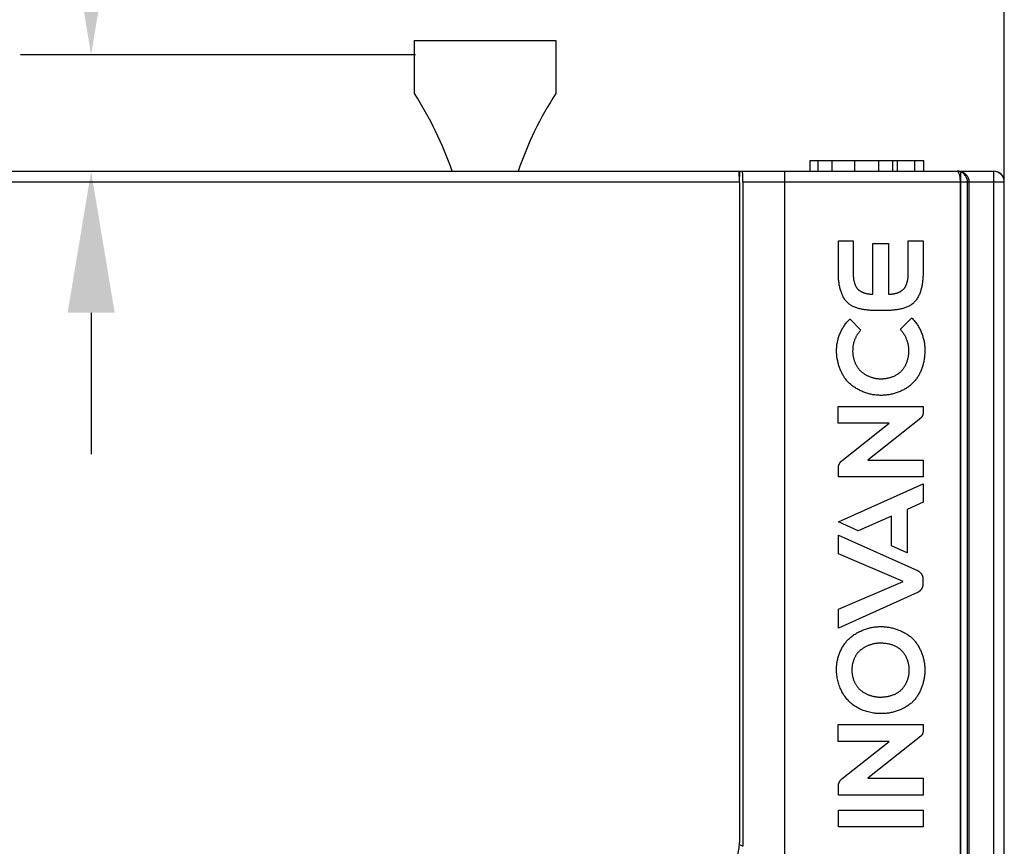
# Model space of a CAD drawing. Header units: millimetres. Extents: x -245 to 2192, y -983 to -162.
# Tile 36 of 48: x 1427 to 1455, y -400 to -377. Entities that reach past the tile are written whole.
import ezdxf

# ---------------------------------------------------------------- set-up
doc = ezdxf.new("R2010")
doc.units = ezdxf.units.MM
doc.header["$LTSCALE"] = 30.734
doc.header["$PDMODE"] = 3
doc.header["$PDSIZE"] = 2
doc.layers.get('0').update_dxf_attribs({"linetype": 'CONTINUOUS'})
doc.layers.get('Defpoints').update_dxf_attribs({"linetype": 'CONTINUOUS'})
for name, color, linetype in [('03___PRT_ALL_CURVES', 7, 'CONTINUOUS'), ('09_ALL_ROUNDS', 7, 'CONTINUOUS'), ('20_ALL_FEATURES', 7, 'CONTINUOUS')]:
    doc.layers.add(name, color=color, linetype=linetype)
doc.styles.get("Standard").update_dxf_attribs({"font": 'txt', "width": 0.707})
doc.dimstyles.get("Standard").update_dxf_attribs({"dimtxt": 3.5, "dimasz": 4, "dimexe": 2, "dimexo": 0, "dimtad": 1, "dimdsep": 46, "dimtxsty": 'Standard', "dimcen": 0.09, "dimclrt": 5, "dimadec": 0, "dimazin": 0, "dimtol": 1, "dimtp": 0.01, "dimtm": 0.01, "dimtfac": 1, "dimtofl": 0, "dimtmove": 0, "dimatfit": 3, "dimfxl": 0, "dimtolj": 1, "dimarcsym": 0})

# ---------------------------------------------------------------- blocks, each defined once
blk = doc.blocks.new('*D20')
at = {"color": 0, "lineweight": -2}
for p, q in [((1429.04, -374.056), (1429.04, -365.504)), ((1429.04, -365.504), (1433.04, -365.504)), ((1438.224, -378.056), (1427.04, -378.056)), ((1439.144, -381.356), (1427.04, -381.356)), ((1429.04, -385.356), (1429.04, -389.356))]:
    blk.add_line(p, q, dxfattribs=at)
at = {"color": 0}
for points in [[(1428.374, -374.056), (1429.707, -374.056), (1429.04, -378.056)], [(1428.374, -385.356), (1429.707, -385.356), (1429.04, -381.356)]]:
    blk.add_solid(points, dxfattribs=at)
at = {"layer": 'Defpoints', "color": 0}
for p in [(1438.224, -378.056), (1429.04, -381.356), (1439.144, -381.356)]:
    blk.add_point(p, dxfattribs=at)
at = {"color": 0, "insert": (1437.907, -365.504), "char_height": 3.5, "attachment_point": 5}
blk.add_mtext('\\A1;{\\H1.7143x;3.3}', dxfattribs=at)
blk = doc.blocks.new('*D21')
at = {"color": 0, "lineweight": -2}
for p, q in [((1373.895, -381.655), (1373.895, -355.33)), ((1454.895, -381.655), (1454.895, -355.33)), ((1377.895, -357.33), (1407.054, -357.33)), ((1450.895, -357.33), (1421.737, -357.33))]:
    blk.add_line(p, q, dxfattribs=at)
at = {"color": 0}
for points in [[(1377.895, -356.664), (1377.895, -357.997), (1373.895, -357.33)], [(1450.895, -356.664), (1450.895, -357.997), (1454.895, -357.33)]]:
    blk.add_solid(points, dxfattribs=at)
at = {"layer": 'Defpoints', "color": 0}
for p in [(1373.895, -357.33), (1373.895, -381.655), (1454.895, -381.655)]:
    blk.add_point(p, dxfattribs=at)
at = {"color": 0, "insert": (1414.395, -357.33), "char_height": 3.5, "attachment_point": 5}
blk.add_mtext('\\A1;{\\H1.7143x;80±1}', dxfattribs=at)

msp = doc.modelspace()

# ---------------------------------------------------------------- linework, layer by layer
at = {"color": 7, "linetype": 'Continuous'}
for p, q in [((1438.195, -379.152), (1438.195, -377.652)), ((1438.195, -377.652), (1442.195, -377.652)), ((1442.195, -377.652), (1442.195, -379.152)), ((1374.195, -381.353), (1454.595, -381.353)), ((1447.38, -381.361), (1411.41, -381.361)), ((1447.393, -381.353), (1447.393, -381.498)), ((1448.667, -381.353), (1448.667, -401.894)), ((1453.597, -381.356), (1453.558, -381.353)), ((1453.571, -381.356), (1453.558, -381.353)), ((1453.667, -403.867), (1453.667, -381.353)), ((1454.595, -551.353), (1454.595, -381.353)), ((1453.889, -381.594), (1453.895, -381.653)), ((1447.395, -381.661), (1411.395, -381.661)), ((1447.395, -381.661), (1447.395, -400.353)), ((1447.495, -381.653), (1447.495, -400.459)), ((1447.495, -381.653), (1454.895, -381.653)), ((1453.653, -410.513), (1453.653, -381.653)), ((1453.853, -410.513), (1453.853, -381.653)), ((1453.895, -381.653), (1453.895, -410.556)), ((1454.895, -551.053), (1454.895, -381.653)), ((1450.196, -384.231), (1450.196, -383.322)), ((1450.196, -383.322), (1450.615, -383.322)), ((1450.615, -383.322), (1450.615, -384.232)), ((1451.173, -384.835), (1451.173, -383.4)), ((1451.173, -383.4), (1451.619, -383.4)), ((1451.619, -383.4), (1451.619, -384.835)), ((1452.177, -383.322), (1452.595, -383.322)), ((1452.595, -383.322), (1452.595, -384.231)), ((1450.523, -385.534), (1450.831, -385.853)), ((1451.482, -385.296), (1451.396, -385.296)), ((1451.949, -385.829), (1452.278, -385.504)), ((1450.195, -388.482), (1450.195, -388.006)), ((1450.195, -388.006), (1452.596, -388.006)), ((1452.596, -388.006), (1452.596, -388.193)), ((1451.638, -388.482), (1450.195, -388.482)), ((1450.3, -389.54), (1451.638, -388.482)), ((1452.527, -388.338), (1451.028, -389.528)), ((1451.028, -389.528), (1452.596, -389.528)), ((1452.596, -389.528), (1452.596, -390.004)), ((1450.198, -390.004), (1450.198, -389.746)), ((1450.196, -391.278), (1452.594, -390.203)), ((1452.596, -390.004), (1450.198, -390.004)), ((1452.594, -390.203), (1452.594, -390.723)), ((1452.594, -390.723), (1452.148, -390.922)), ((1451.702, -391.115), (1450.754, -391.528)), ((1451.702, -391.954), (1451.702, -391.115)), ((1452.148, -390.922), (1452.148, -392.154)), ((1450.754, -391.528), (1450.196, -391.278)), ((1450.196, -392.181), (1450.196, -391.648)), ((1450.196, -391.648), (1452.441, -392.655)), ((1452.148, -392.154), (1451.702, -391.954)), ((1452.028, -392.965), (1450.196, -392.181)), ((1450.196, -393.748), (1452.028, -392.965)), ((1452.593, -392.891), (1452.593, -393.038)), ((1452.44, -393.275), (1450.196, -394.281)), ((1450.196, -394.281), (1450.196, -393.748)), ((1450.195, -397.488), (1450.195, -397.012)), ((1450.195, -397.012), (1452.596, -397.012)), ((1452.596, -397.012), (1452.596, -397.199)), ((1451.638, -397.488), (1450.195, -397.488)), ((1452.527, -397.344), (1451.028, -398.534)), ((1451.028, -398.534), (1452.596, -398.534)), ((1452.596, -398.534), (1452.596, -399.01)), ((1450.198, -399.01), (1450.198, -398.751)), ((1452.596, -399.01), (1450.198, -399.01)), ((1450.196, -399.906), (1450.196, -399.433)), ((1450.196, -399.433), (1452.594, -399.433)), ((1452.594, -399.433), (1452.594, -399.906)), ((1452.594, -399.906), (1450.196, -399.906)), ((1447.393, -400.405), (1447.495, -400.459))]:
    msp.add_line(p, q, dxfattribs=at)
for points in [[(1453.653, -381.653), (1453.653, -381.63), (1453.652, -381.606), (1453.65, -381.583), (1453.648, -381.559), (1453.645, -381.536), (1453.642, -381.513), (1453.638, -381.491), (1453.633, -381.468), (1453.627, -381.447), (1453.62, -381.426), (1453.612, -381.407), (1453.603, -381.39), (1453.593, -381.375), (1453.582, -381.364), (1453.571, -381.356)], [(1453.79, -381.468), (1453.772, -381.447), (1453.75, -381.426), (1453.726, -381.407), (1453.698, -381.39), (1453.667, -381.375), (1453.634, -381.364), (1453.597, -381.356)], [(1453.61, -381.353), (1453.667, -381.359), (1453.72, -381.377)], [(1453.72, -381.377), (1453.768, -381.404), (1453.81, -381.44), (1453.846, -381.485), (1453.873, -381.537), (1453.889, -381.594)], [(1453.85, -381.615), (1453.849, -381.606), (1453.844, -381.583), (1453.838, -381.559), (1453.829, -381.536), (1453.818, -381.513), (1453.805, -381.491), (1453.79, -381.468)], [(1453.853, -381.653), (1453.852, -381.63), (1453.85, -381.615)], [(1452.022, -384.709), (1452.031, -384.701), (1452.039, -384.693), (1452.047, -384.685), (1452.054, -384.677), (1452.061, -384.668), (1452.068, -384.659), (1452.075, -384.65), (1452.081, -384.641), (1452.088, -384.631), (1452.093, -384.621), (1452.099, -384.611), (1452.105, -384.601), (1452.11, -384.591), (1452.115, -384.581), (1452.119, -384.57), (1452.124, -384.559), (1452.128, -384.548), (1452.132, -384.537), (1452.136, -384.526), (1452.14, -384.515), (1452.143, -384.503), (1452.146, -384.492), (1452.149, -384.48), (1452.152, -384.469), (1452.155, -384.457), (1452.157, -384.445), (1452.159, -384.433), (1452.162, -384.422), (1452.164, -384.41), (1452.165, -384.398), (1452.167, -384.386), (1452.169, -384.374), (1452.17, -384.362), (1452.171, -384.35), (1452.172, -384.338), (1452.173, -384.326), (1452.174, -384.314), (1452.175, -384.302), (1452.175, -384.29), (1452.176, -384.278), (1452.176, -384.266), (1452.177, -384.255), (1452.177, -384.243), (1452.177, -384.232), (1452.177, -383.322)], [(1451.396, -385.296), (1451.31, -385.296), (1451.282, -385.296), (1451.254, -385.295), (1451.225, -385.295), (1451.196, -385.294), (1451.167, -385.293), (1451.139, -385.291), (1451.109, -385.289), (1451.08, -385.287), (1451.051, -385.285), (1451.022, -385.282), (1450.993, -385.279), (1450.965, -385.276), (1450.936, -385.272), (1450.907, -385.267), (1450.879, -385.262), (1450.851, -385.257), (1450.823, -385.251), (1450.795, -385.244), (1450.768, -385.237), (1450.742, -385.229), (1450.715, -385.22), (1450.689, -385.211), (1450.664, -385.201), (1450.639, -385.191), (1450.615, -385.179), (1450.591, -385.167), (1450.568, -385.154), (1450.545, -385.141), (1450.523, -385.126), (1450.502, -385.111), (1450.482, -385.094), (1450.463, -385.077), (1450.444, -385.059), (1450.427, -385.04), (1450.41, -385.021), (1450.394, -385), (1450.379, -384.979), (1450.364, -384.957), (1450.35, -384.935), (1450.337, -384.911), (1450.325, -384.888), (1450.313, -384.863), (1450.302, -384.838), (1450.291, -384.813), (1450.282, -384.787), (1450.272, -384.76), (1450.264, -384.734), (1450.256, -384.707), (1450.249, -384.679), (1450.242, -384.651), (1450.235, -384.624), (1450.23, -384.596), (1450.224, -384.567), (1450.22, -384.539), (1450.215, -384.511), (1450.212, -384.482), (1450.208, -384.454), (1450.205, -384.425), (1450.203, -384.397), (1450.201, -384.369), (1450.199, -384.341), (1450.198, -384.313), (1450.197, -384.285), (1450.197, -384.258), (1450.196, -384.231)], [(1450.615, -384.232), (1450.615, -384.243), (1450.615, -384.255), (1450.615, -384.266), (1450.616, -384.278), (1450.616, -384.29), (1450.617, -384.302), (1450.618, -384.314), (1450.618, -384.326), (1450.619, -384.338), (1450.621, -384.35), (1450.622, -384.362), (1450.623, -384.374), (1450.625, -384.386), (1450.626, -384.398), (1450.628, -384.41), (1450.63, -384.422), (1450.632, -384.434), (1450.635, -384.445), (1450.637, -384.457), (1450.64, -384.469), (1450.643, -384.48), (1450.646, -384.492), (1450.649, -384.504), (1450.652, -384.515), (1450.656, -384.526), (1450.66, -384.537), (1450.664, -384.548), (1450.668, -384.559), (1450.672, -384.57), (1450.677, -384.581), (1450.682, -384.591), (1450.687, -384.601), (1450.693, -384.611), (1450.698, -384.621), (1450.704, -384.631), (1450.71, -384.641), (1450.717, -384.65), (1450.724, -384.659), (1450.731, -384.668), (1450.738, -384.677), (1450.745, -384.685), (1450.753, -384.693), (1450.761, -384.701), (1450.77, -384.709)], [(1452.595, -384.231), (1452.595, -384.258), (1452.595, -384.285), (1452.594, -384.313), (1452.592, -384.341), (1452.591, -384.369), (1452.589, -384.397), (1452.586, -384.425), (1452.583, -384.454), (1452.58, -384.482), (1452.576, -384.511), (1452.572, -384.539), (1452.567, -384.567), (1452.562, -384.596), (1452.556, -384.624), (1452.55, -384.651), (1452.543, -384.679), (1452.536, -384.707), (1452.528, -384.734), (1452.519, -384.76), (1452.51, -384.787), (1452.5, -384.813), (1452.49, -384.838), (1452.479, -384.863), (1452.467, -384.888), (1452.455, -384.911), (1452.441, -384.935), (1452.428, -384.957), (1452.413, -384.979), (1452.398, -385), (1452.382, -385.021), (1452.365, -385.04), (1452.347, -385.059), (1452.329, -385.077), (1452.31, -385.094), (1452.289, -385.111), (1452.268, -385.126), (1452.246, -385.141), (1452.224, -385.154), (1452.201, -385.167), (1452.177, -385.179), (1452.153, -385.191), (1452.128, -385.201), (1452.102, -385.211), (1452.077, -385.22), (1452.05, -385.229), (1452.023, -385.237), (1451.996, -385.244), (1451.969, -385.251), (1451.941, -385.257), (1451.913, -385.262), (1451.885, -385.267), (1451.856, -385.272), (1451.827, -385.276), (1451.798, -385.279), (1451.769, -385.282), (1451.74, -385.285), (1451.711, -385.287), (1451.682, -385.289), (1451.653, -385.291), (1451.624, -385.293), (1451.595, -385.294), (1451.567, -385.295), (1451.538, -385.295), (1451.51, -385.296), (1451.482, -385.296)], [(1450.77, -384.709), (1450.778, -384.716), (1450.786, -384.722), (1450.795, -384.729), (1450.804, -384.735), (1450.813, -384.741), (1450.822, -384.747), (1450.831, -384.753), (1450.841, -384.758), (1450.85, -384.763), (1450.86, -384.768), (1450.87, -384.772), (1450.88, -384.777), (1450.89, -384.781), (1450.9, -384.785), (1450.911, -384.789), (1450.921, -384.793), (1450.931, -384.796), (1450.942, -384.799), (1450.953, -384.802), (1450.964, -384.805), (1450.974, -384.808), (1450.985, -384.811), (1450.996, -384.813), (1451.007, -384.815), (1451.018, -384.818), (1451.029, -384.82), (1451.04, -384.822), (1451.051, -384.823), (1451.063, -384.825), (1451.074, -384.826), (1451.085, -384.828), (1451.096, -384.829), (1451.107, -384.83), (1451.118, -384.831), (1451.129, -384.832), (1451.14, -384.833), (1451.151, -384.834), (1451.162, -384.835), (1451.173, -384.835)], [(1451.619, -384.835), (1451.63, -384.835), (1451.641, -384.834), (1451.652, -384.833), (1451.663, -384.832), (1451.674, -384.831), (1451.685, -384.83), (1451.696, -384.829), (1451.707, -384.828), (1451.718, -384.826), (1451.729, -384.825), (1451.74, -384.823), (1451.752, -384.821), (1451.763, -384.82), (1451.774, -384.818), (1451.785, -384.815), (1451.796, -384.813), (1451.807, -384.811), (1451.817, -384.808), (1451.828, -384.805), (1451.839, -384.802), (1451.85, -384.799), (1451.86, -384.796), (1451.871, -384.792), (1451.881, -384.789), (1451.892, -384.785), (1451.902, -384.781), (1451.912, -384.777), (1451.922, -384.772), (1451.932, -384.768), (1451.942, -384.763), (1451.951, -384.758), (1451.961, -384.752), (1451.97, -384.747), (1451.979, -384.741), (1451.988, -384.735), (1451.997, -384.729), (1452.006, -384.722), (1452.014, -384.716), (1452.022, -384.709)], [(1452.289, -385.514), (1452.308, -385.535), (1452.328, -385.557), (1452.347, -385.579), (1452.365, -385.602), (1452.383, -385.625), (1452.4, -385.648), (1452.417, -385.673), (1452.433, -385.697), (1452.449, -385.722), (1452.464, -385.748), (1452.479, -385.773), (1452.493, -385.8), (1452.506, -385.826), (1452.519, -385.853), (1452.532, -385.88), (1452.543, -385.907), (1452.555, -385.935), (1452.565, -385.963), (1452.575, -385.991), (1452.585, -386.02), (1452.593, -386.048), (1452.601, -386.077), (1452.609, -386.106), (1452.615, -386.134), (1452.622, -386.163), (1452.627, -386.192), (1452.632, -386.222), (1452.636, -386.251), (1452.639, -386.28), (1452.642, -386.309), (1452.643, -386.338), (1452.645, -386.367), (1452.645, -386.396), (1452.645, -386.457)], [(1450.146, -386.425), (1450.146, -386.397), (1450.147, -386.368), (1450.149, -386.34), (1450.151, -386.312), (1450.154, -386.284), (1450.158, -386.255), (1450.163, -386.227), (1450.168, -386.199), (1450.174, -386.171), (1450.18, -386.142), (1450.188, -386.114), (1450.195, -386.086), (1450.204, -386.059), (1450.213, -386.031), (1450.223, -386.004), (1450.233, -385.976), (1450.244, -385.949), (1450.255, -385.923), (1450.267, -385.896), (1450.28, -385.87), (1450.293, -385.844), (1450.307, -385.818), (1450.321, -385.793), (1450.336, -385.768), (1450.351, -385.744), (1450.367, -385.72), (1450.384, -385.696), (1450.401, -385.673), (1450.418, -385.65), (1450.436, -385.628), (1450.454, -385.607), (1450.473, -385.585), (1450.492, -385.565), (1450.512, -385.545)], [(1450.821, -385.864), (1450.809, -385.877), (1450.797, -385.89), (1450.786, -385.904), (1450.774, -385.918), (1450.763, -385.932), (1450.753, -385.947), (1450.743, -385.962), (1450.733, -385.977), (1450.723, -385.992), (1450.714, -386.008), (1450.705, -386.024), (1450.696, -386.04), (1450.688, -386.056), (1450.68, -386.073), (1450.672, -386.089), (1450.665, -386.106), (1450.658, -386.123), (1450.652, -386.141), (1450.646, -386.158), (1450.64, -386.175), (1450.635, -386.193), (1450.63, -386.211), (1450.625, -386.228), (1450.621, -386.246), (1450.617, -386.264), (1450.614, -386.282), (1450.611, -386.3), (1450.608, -386.318), (1450.606, -386.335), (1450.604, -386.353), (1450.603, -386.371), (1450.602, -386.389), (1450.602, -386.407), (1450.602, -386.425)], [(1452.195, -386.425), (1452.195, -386.406), (1452.194, -386.386), (1452.193, -386.367), (1452.191, -386.348), (1452.189, -386.329), (1452.186, -386.309), (1452.183, -386.29), (1452.18, -386.271), (1452.176, -386.252), (1452.171, -386.233), (1452.166, -386.213), (1452.161, -386.195), (1452.155, -386.176), (1452.149, -386.157), (1452.142, -386.138), (1452.135, -386.12), (1452.128, -386.101), (1452.12, -386.083), (1452.112, -386.065), (1452.103, -386.047), (1452.094, -386.03), (1452.085, -386.012), (1452.075, -385.995), (1452.065, -385.978), (1452.055, -385.962), (1452.044, -385.945), (1452.033, -385.929), (1452.022, -385.914), (1452.01, -385.898), (1451.998, -385.883), (1451.985, -385.868), (1451.973, -385.854), (1451.96, -385.84)], [(1450.494, -387.34), (1450.476, -387.321), (1450.458, -387.301), (1450.44, -387.281), (1450.423, -387.261), (1450.407, -387.24), (1450.391, -387.218), (1450.375, -387.197), (1450.36, -387.174), (1450.346, -387.151), (1450.332, -387.128), (1450.318, -387.105), (1450.305, -387.081), (1450.293, -387.057), (1450.281, -387.032), (1450.269, -387.007), (1450.258, -386.982), (1450.248, -386.957), (1450.238, -386.931), (1450.229, -386.905), (1450.22, -386.879), (1450.211, -386.853), (1450.203, -386.827), (1450.196, -386.8), (1450.189, -386.774), (1450.183, -386.747), (1450.177, -386.72), (1450.171, -386.693), (1450.166, -386.666), (1450.162, -386.639), (1450.158, -386.612), (1450.155, -386.585), (1450.152, -386.558), (1450.15, -386.531), (1450.148, -386.505), (1450.147, -386.478), (1450.146, -386.451), (1450.146, -386.425)], [(1450.602, -386.425), (1450.601, -386.443), (1450.601, -386.461), (1450.602, -386.479), (1450.603, -386.498), (1450.604, -386.516), (1450.606, -386.534), (1450.608, -386.553), (1450.611, -386.571), (1450.614, -386.589), (1450.618, -386.608), (1450.622, -386.626), (1450.626, -386.644), (1450.631, -386.662), (1450.636, -386.68), (1450.642, -386.698), (1450.648, -386.716), (1450.655, -386.734), (1450.662, -386.751), (1450.669, -386.769), (1450.676, -386.786), (1450.684, -386.803), (1450.693, -386.82), (1450.702, -386.836), (1450.711, -386.853), (1450.72, -386.869), (1450.73, -386.885), (1450.74, -386.9), (1450.75, -386.915), (1450.761, -386.93), (1450.772, -386.945), (1450.784, -386.959), (1450.795, -386.973), (1450.808, -386.987), (1450.82, -387)], [(1451.409, -387.225), (1451.431, -387.224), (1451.452, -387.223), (1451.475, -387.222), (1451.497, -387.22), (1451.519, -387.218), (1451.541, -387.215), (1451.563, -387.212), (1451.585, -387.208), (1451.607, -387.203), (1451.629, -387.198), (1451.651, -387.193), (1451.672, -387.187), (1451.694, -387.18), (1451.715, -387.173), (1451.736, -387.166), (1451.757, -387.157), (1451.777, -387.149), (1451.798, -387.139), (1451.817, -387.129), (1451.837, -387.119), (1451.856, -387.108), (1451.875, -387.096), (1451.893, -387.084), (1451.911, -387.071), (1451.928, -387.057), (1451.945, -387.043), (1451.961, -387.028), (1451.977, -387.012), (1451.993, -386.995), (1452.007, -386.979), (1452.022, -386.961), (1452.035, -386.943), (1452.049, -386.924), (1452.061, -386.905), (1452.073, -386.886), (1452.085, -386.866), (1452.095, -386.846), (1452.106, -386.825), (1452.115, -386.804), (1452.125, -386.783), (1452.133, -386.762), (1452.141, -386.74), (1452.149, -386.718), (1452.156, -386.696), (1452.162, -386.673), (1452.168, -386.651), (1452.173, -386.628), (1452.178, -386.606), (1452.182, -386.583), (1452.186, -386.56), (1452.189, -386.537), (1452.191, -386.515), (1452.193, -386.492), (1452.194, -386.469), (1452.195, -386.447), (1452.195, -386.425)], [(1452.645, -386.457), (1452.644, -386.49), (1452.642, -386.522), (1452.64, -386.555), (1452.638, -386.587), (1452.634, -386.62), (1452.63, -386.652), (1452.626, -386.684), (1452.62, -386.717), (1452.615, -386.744), (1452.609, -386.771), (1452.602, -386.798), (1452.595, -386.825), (1452.588, -386.852), (1452.58, -386.879), (1452.571, -386.905), (1452.562, -386.932), (1452.552, -386.958), (1452.541, -386.984), (1452.53, -387.01), (1452.519, -387.035), (1452.507, -387.061), (1452.494, -387.086), (1452.481, -387.11), (1452.467, -387.135), (1452.453, -387.159), (1452.438, -387.182), (1452.423, -387.205), (1452.407, -387.228), (1452.39, -387.25), (1452.373, -387.272), (1452.356, -387.294), (1452.338, -387.314), (1452.319, -387.335), (1452.3, -387.354), (1452.28, -387.373), (1452.26, -387.392)], [(1450.82, -387), (1450.834, -387.013), (1450.848, -387.025), (1450.862, -387.037), (1450.877, -387.049), (1450.892, -387.06), (1450.907, -387.071), (1450.923, -387.082), (1450.939, -387.092), (1450.955, -387.102), (1450.971, -387.111), (1450.988, -387.121), (1451.005, -387.13), (1451.022, -387.138), (1451.04, -387.146), (1451.057, -387.154), (1451.075, -387.162), (1451.093, -387.169), (1451.111, -387.175), (1451.129, -387.182), (1451.147, -387.187), (1451.166, -387.193), (1451.184, -387.198), (1451.203, -387.203), (1451.222, -387.207), (1451.24, -387.211), (1451.259, -387.214), (1451.278, -387.217), (1451.297, -387.219), (1451.315, -387.221), (1451.334, -387.223), (1451.353, -387.224), (1451.371, -387.225), (1451.39, -387.225), (1451.409, -387.225)], [(1451.409, -387.695), (1451.38, -387.695), (1451.351, -387.694), (1451.322, -387.693), (1451.293, -387.691), (1451.264, -387.688), (1451.234, -387.685), (1451.205, -387.681), (1451.176, -387.676), (1451.147, -387.671), (1451.118, -387.665), (1451.089, -387.658), (1451.06, -387.651), (1451.031, -387.643), (1451.002, -387.634), (1450.974, -387.625), (1450.946, -387.615), (1450.918, -387.604), (1450.89, -387.593), (1450.862, -387.581), (1450.835, -387.569), (1450.808, -387.556), (1450.782, -387.543), (1450.755, -387.529), (1450.729, -387.514), (1450.704, -387.499), (1450.678, -387.483), (1450.654, -387.467), (1450.629, -387.451), (1450.606, -387.433), (1450.582, -387.416), (1450.559, -387.397), (1450.537, -387.379), (1450.515, -387.36), (1450.494, -387.34)], [(1452.26, -387.392), (1452.238, -387.41), (1452.216, -387.427), (1452.193, -387.444), (1452.17, -387.461), (1452.146, -387.477), (1452.122, -387.492), (1452.097, -387.507), (1452.072, -387.522), (1452.047, -387.536), (1452.021, -387.549), (1451.995, -387.562), (1451.969, -387.575), (1451.943, -387.586), (1451.916, -387.598), (1451.889, -387.608), (1451.861, -387.618), (1451.834, -387.628), (1451.806, -387.637), (1451.778, -387.645), (1451.75, -387.652), (1451.722, -387.66), (1451.693, -387.666), (1451.665, -387.672), (1451.637, -387.677), (1451.608, -387.681), (1451.58, -387.685), (1451.551, -387.689), (1451.522, -387.691), (1451.494, -387.693), (1451.466, -387.694), (1451.437, -387.695), (1451.409, -387.695)], [(1452.596, -388.193), (1452.596, -388.198), (1452.596, -388.202), (1452.595, -388.207), (1452.595, -388.211), (1452.594, -388.216), (1452.594, -388.22), (1452.593, -388.225), (1452.592, -388.229), (1452.591, -388.234), (1452.59, -388.238), (1452.589, -388.242), (1452.587, -388.247), (1452.586, -388.251), (1452.584, -388.256), (1452.582, -388.26), (1452.581, -388.264), (1452.579, -388.269), (1452.577, -388.273), (1452.575, -388.277), (1452.573, -388.281), (1452.57, -388.285), (1452.568, -388.289), (1452.566, -388.293), (1452.563, -388.297), (1452.56, -388.301), (1452.558, -388.305), (1452.555, -388.309), (1452.552, -388.312), (1452.549, -388.316), (1452.546, -388.319), (1452.543, -388.323), (1452.54, -388.326), (1452.537, -388.329), (1452.533, -388.332), (1452.53, -388.335), (1452.527, -388.338)], [(1450.198, -389.746), (1450.198, -389.739), (1450.199, -389.733), (1450.199, -389.727), (1450.2, -389.721), (1450.2, -389.714), (1450.201, -389.708), (1450.202, -389.702), (1450.204, -389.696), (1450.205, -389.689), (1450.207, -389.683), (1450.208, -389.677), (1450.21, -389.671), (1450.212, -389.665), (1450.215, -389.659), (1450.217, -389.653), (1450.219, -389.646), (1450.222, -389.641), (1450.225, -389.635), (1450.228, -389.629), (1450.231, -389.623), (1450.234, -389.617), (1450.237, -389.612), (1450.24, -389.606), (1450.244, -389.601), (1450.248, -389.595), (1450.251, -389.59), (1450.255, -389.585), (1450.259, -389.58), (1450.263, -389.575), (1450.267, -389.57), (1450.272, -389.565), (1450.276, -389.561), (1450.281, -389.556), (1450.285, -389.552), (1450.29, -389.548), (1450.295, -389.544), (1450.3, -389.54)], [(1452.441, -392.655), (1452.447, -392.658), (1452.453, -392.661), (1452.459, -392.664), (1452.464, -392.667), (1452.47, -392.671), (1452.476, -392.675), (1452.481, -392.679), (1452.486, -392.683), (1452.492, -392.687), (1452.497, -392.691), (1452.502, -392.696), (1452.507, -392.701), (1452.512, -392.706), (1452.517, -392.711), (1452.522, -392.716), (1452.526, -392.721), (1452.531, -392.727), (1452.535, -392.732), (1452.539, -392.738), (1452.543, -392.744), (1452.547, -392.749), (1452.551, -392.755), (1452.555, -392.761), (1452.558, -392.767), (1452.562, -392.774), (1452.565, -392.78), (1452.568, -392.786), (1452.571, -392.793), (1452.574, -392.799), (1452.576, -392.806), (1452.579, -392.812), (1452.581, -392.819), (1452.583, -392.825), (1452.585, -392.832), (1452.587, -392.838), (1452.588, -392.845), (1452.59, -392.852), (1452.591, -392.858), (1452.592, -392.865), (1452.592, -392.872), (1452.593, -392.878), (1452.593, -392.885), (1452.593, -392.891)], [(1452.593, -393.038), (1452.593, -393.045), (1452.593, -393.052), (1452.592, -393.058), (1452.592, -393.065), (1452.591, -393.072), (1452.59, -393.078), (1452.588, -393.085), (1452.587, -393.091), (1452.585, -393.098), (1452.583, -393.105), (1452.581, -393.111), (1452.579, -393.118), (1452.576, -393.124), (1452.574, -393.131), (1452.571, -393.137), (1452.568, -393.144), (1452.565, -393.15), (1452.562, -393.156), (1452.558, -393.163), (1452.555, -393.169), (1452.551, -393.175), (1452.547, -393.181), (1452.543, -393.186), (1452.539, -393.192), (1452.535, -393.198), (1452.53, -393.203), (1452.526, -393.209), (1452.521, -393.214), (1452.517, -393.219), (1452.512, -393.224), (1452.507, -393.229), (1452.502, -393.234), (1452.497, -393.239), (1452.491, -393.243), (1452.486, -393.247), (1452.481, -393.251), (1452.475, -393.255), (1452.47, -393.259), (1452.464, -393.263), (1452.458, -393.266), (1452.452, -393.269), (1452.446, -393.272), (1452.44, -393.275)], [(1450.487, -394.595), (1450.508, -394.575), (1450.53, -394.556), (1450.552, -394.537), (1450.575, -394.519), (1450.599, -394.501), (1450.623, -394.484), (1450.647, -394.467), (1450.672, -394.451), (1450.697, -394.435), (1450.723, -394.42), (1450.749, -394.406), (1450.775, -394.392), (1450.802, -394.378), (1450.829, -394.365), (1450.857, -394.353), (1450.884, -394.341), (1450.912, -394.33), (1450.941, -394.32), (1450.969, -394.31), (1450.997, -394.301), (1451.026, -394.292), (1451.055, -394.284), (1451.084, -394.277), (1451.113, -394.27), (1451.142, -394.264), (1451.172, -394.259), (1451.201, -394.254), (1451.23, -394.25), (1451.26, -394.247), (1451.289, -394.245), (1451.318, -394.243), (1451.347, -394.242), (1451.376, -394.241), (1451.405, -394.242)], [(1451.405, -394.242), (1451.434, -394.242), (1451.462, -394.242), (1451.491, -394.244), (1451.519, -394.246), (1451.547, -394.249), (1451.576, -394.252), (1451.604, -394.256), (1451.633, -394.261), (1451.661, -394.266), (1451.69, -394.272), (1451.718, -394.278), (1451.746, -394.285), (1451.774, -394.293), (1451.802, -394.301), (1451.83, -394.31), (1451.857, -394.319), (1451.884, -394.329), (1451.911, -394.34), (1451.938, -394.351), (1451.965, -394.363), (1451.991, -394.375), (1452.017, -394.388), (1452.043, -394.401), (1452.068, -394.415), (1452.093, -394.429), (1452.118, -394.444), (1452.142, -394.459), (1452.166, -394.475), (1452.189, -394.491), (1452.212, -394.508), (1452.235, -394.525), (1452.257, -394.543)], [(1450.145, -395.443), (1450.145, -395.415), (1450.146, -395.387), (1450.148, -395.359), (1450.15, -395.331), (1450.153, -395.303), (1450.157, -395.275), (1450.162, -395.247), (1450.167, -395.219), (1450.172, -395.191), (1450.179, -395.164), (1450.186, -395.136), (1450.193, -395.108), (1450.202, -395.081), (1450.211, -395.053), (1450.22, -395.026), (1450.23, -394.999), (1450.241, -394.973), (1450.252, -394.946), (1450.264, -394.92), (1450.277, -394.894), (1450.29, -394.869), (1450.303, -394.843), (1450.317, -394.819), (1450.332, -394.794), (1450.347, -394.77), (1450.363, -394.746), (1450.379, -394.723), (1450.396, -394.7), (1450.413, -394.678), (1450.431, -394.657), (1450.449, -394.635), (1450.468, -394.615), (1450.487, -394.595)], [(1451.412, -394.711), (1451.392, -394.711), (1451.373, -394.711), (1451.353, -394.711), (1451.333, -394.712), (1451.313, -394.713), (1451.294, -394.715), (1451.274, -394.717), (1451.254, -394.72), (1451.234, -394.723), (1451.214, -394.727), (1451.195, -394.731), (1451.175, -394.735), (1451.155, -394.74), (1451.136, -394.746), (1451.116, -394.752), (1451.097, -394.758), (1451.078, -394.765), (1451.059, -394.772), (1451.04, -394.779), (1451.021, -394.787), (1451.003, -394.796), (1450.985, -394.804), (1450.967, -394.813), (1450.949, -394.823), (1450.931, -394.833), (1450.914, -394.843), (1450.897, -394.854), (1450.88, -394.865), (1450.864, -394.876), (1450.848, -394.888), (1450.832, -394.9), (1450.817, -394.912), (1450.802, -394.925), (1450.787, -394.938)], [(1452.206, -395.471), (1452.205, -395.449), (1452.204, -395.427), (1452.203, -395.405), (1452.201, -395.382), (1452.198, -395.36), (1452.194, -395.338), (1452.19, -395.315), (1452.185, -395.293), (1452.18, -395.271), (1452.174, -395.249), (1452.168, -395.227), (1452.161, -395.205), (1452.153, -395.184), (1452.145, -395.162), (1452.136, -395.141), (1452.126, -395.12), (1452.116, -395.1), (1452.106, -395.08), (1452.095, -395.06), (1452.083, -395.04), (1452.071, -395.021), (1452.058, -395.003), (1452.044, -394.985), (1452.03, -394.967), (1452.016, -394.95), (1452.001, -394.933), (1451.985, -394.917), (1451.969, -394.902), (1451.953, -394.887), (1451.936, -394.873), (1451.918, -394.86), (1451.9, -394.847), (1451.881, -394.835), (1451.862, -394.824), (1451.843, -394.813), (1451.823, -394.803), (1451.803, -394.793), (1451.783, -394.784), (1451.762, -394.776), (1451.741, -394.768), (1451.72, -394.761), (1451.699, -394.754), (1451.677, -394.748), (1451.655, -394.742), (1451.633, -394.737), (1451.611, -394.732), (1451.589, -394.728), (1451.567, -394.724), (1451.545, -394.721), (1451.523, -394.718), (1451.5, -394.716), (1451.478, -394.714), (1451.456, -394.713), (1451.434, -394.712), (1451.412, -394.711)], [(1452.257, -394.543), (1452.276, -394.56), (1452.295, -394.578), (1452.313, -394.596), (1452.331, -394.615), (1452.349, -394.635), (1452.365, -394.654), (1452.382, -394.675), (1452.398, -394.696), (1452.413, -394.717), (1452.428, -394.739), (1452.443, -394.761), (1452.457, -394.784), (1452.47, -394.807), (1452.483, -394.83), (1452.496, -394.853), (1452.508, -394.877), (1452.519, -394.902), (1452.53, -394.926), (1452.541, -394.951), (1452.551, -394.976), (1452.56, -395.001), (1452.569, -395.027), (1452.578, -395.052), (1452.586, -395.078), (1452.594, -395.104), (1452.601, -395.13), (1452.607, -395.156), (1452.613, -395.182), (1452.619, -395.209), (1452.624, -395.235), (1452.628, -395.261), (1452.632, -395.288), (1452.635, -395.314), (1452.638, -395.34), (1452.641, -395.367), (1452.642, -395.393), (1452.644, -395.419), (1452.645, -395.445), (1452.645, -395.471)], [(1450.787, -394.938), (1450.776, -394.949), (1450.765, -394.962), (1450.754, -394.974), (1450.743, -394.987), (1450.733, -395), (1450.723, -395.013), (1450.714, -395.027), (1450.704, -395.041), (1450.695, -395.055), (1450.686, -395.069), (1450.678, -395.084), (1450.67, -395.099), (1450.662, -395.114), (1450.655, -395.129), (1450.648, -395.145), (1450.641, -395.16), (1450.634, -395.176), (1450.628, -395.192), (1450.622, -395.208), (1450.617, -395.224), (1450.612, -395.24), (1450.607, -395.256), (1450.603, -395.273), (1450.599, -395.289), (1450.596, -395.306), (1450.592, -395.322), (1450.59, -395.339), (1450.587, -395.355), (1450.585, -395.372), (1450.584, -395.389), (1450.582, -395.405), (1450.582, -395.422), (1450.581, -395.438), (1450.581, -395.455), (1450.582, -395.471)], [(1451.437, -396.704), (1451.372, -396.703), (1451.336, -396.702), (1451.299, -396.699), (1451.262, -396.696), (1451.225, -396.692), (1451.188, -396.687), (1451.152, -396.681), (1451.115, -396.674), (1451.078, -396.666), (1451.042, -396.657), (1451.006, -396.647), (1450.97, -396.636), (1450.935, -396.625), (1450.899, -396.612), (1450.865, -396.598), (1450.83, -396.583), (1450.797, -396.568), (1450.763, -396.551), (1450.731, -396.533), (1450.699, -396.514), (1450.667, -396.494), (1450.637, -396.474), (1450.607, -396.452), (1450.578, -396.429), (1450.549, -396.405), (1450.522, -396.38), (1450.495, -396.354), (1450.47, -396.327), (1450.445, -396.299), (1450.421, -396.27), (1450.399, -396.24), (1450.377, -396.21), (1450.356, -396.179), (1450.336, -396.147), (1450.317, -396.115), (1450.299, -396.082), (1450.282, -396.048), (1450.265, -396.014), (1450.25, -395.979), (1450.236, -395.944), (1450.223, -395.909), (1450.211, -395.873), (1450.2, -395.837), (1450.189, -395.801), (1450.18, -395.764), (1450.172, -395.728), (1450.165, -395.691), (1450.159, -395.654), (1450.155, -395.617), (1450.151, -395.581), (1450.148, -395.544), (1450.146, -395.507), (1450.145, -395.443)], [(1450.582, -395.471), (1450.581, -395.487), (1450.581, -395.504), (1450.582, -395.521), (1450.582, -395.537), (1450.584, -395.554), (1450.585, -395.571), (1450.587, -395.588), (1450.59, -395.604), (1450.593, -395.621), (1450.596, -395.638), (1450.6, -395.655), (1450.604, -395.671), (1450.608, -395.688), (1450.613, -395.704), (1450.618, -395.721), (1450.624, -395.737), (1450.63, -395.753), (1450.636, -395.769), (1450.642, -395.785), (1450.649, -395.801), (1450.657, -395.816), (1450.664, -395.832), (1450.672, -395.847), (1450.68, -395.862), (1450.689, -395.877), (1450.698, -395.891), (1450.707, -395.905), (1450.717, -395.92), (1450.726, -395.933), (1450.736, -395.947), (1450.747, -395.96), (1450.758, -395.973), (1450.769, -395.985), (1450.78, -395.998), (1450.791, -396.009)], [(1451.396, -396.235), (1451.437, -396.233), (1451.459, -396.232), (1451.481, -396.23), (1451.503, -396.228), (1451.525, -396.226), (1451.548, -396.223), (1451.57, -396.219), (1451.592, -396.215), (1451.614, -396.211), (1451.636, -396.206), (1451.658, -396.201), (1451.679, -396.195), (1451.701, -396.189), (1451.722, -396.182), (1451.743, -396.174), (1451.764, -396.166), (1451.785, -396.158), (1451.805, -396.149), (1451.825, -396.139), (1451.845, -396.129), (1451.864, -396.118), (1451.883, -396.106), (1451.901, -396.094), (1451.919, -396.081), (1451.937, -396.068), (1451.954, -396.054), (1451.97, -396.039), (1451.986, -396.024), (1452.002, -396.008), (1452.017, -395.991), (1452.031, -395.974), (1452.045, -395.956), (1452.058, -395.938), (1452.071, -395.92), (1452.083, -395.901), (1452.095, -395.881), (1452.106, -395.861), (1452.117, -395.841), (1452.127, -395.821), (1452.136, -395.8), (1452.145, -395.779), (1452.153, -395.758), (1452.161, -395.736), (1452.168, -395.714), (1452.174, -395.692), (1452.18, -395.67), (1452.186, -395.648), (1452.19, -395.626), (1452.194, -395.604), (1452.198, -395.582), (1452.201, -395.559), (1452.203, -395.537), (1452.204, -395.515), (1452.205, -395.493), (1452.206, -395.471)], [(1452.645, -395.471), (1452.645, -395.497), (1452.644, -395.523), (1452.642, -395.549), (1452.641, -395.575), (1452.638, -395.602), (1452.636, -395.628), (1452.632, -395.654), (1452.628, -395.681), (1452.624, -395.707), (1452.619, -395.734), (1452.614, -395.76), (1452.608, -395.786), (1452.602, -395.812), (1452.595, -395.839), (1452.587, -395.865), (1452.58, -395.89), (1452.571, -395.916), (1452.562, -395.942), (1452.553, -395.967), (1452.543, -395.992), (1452.533, -396.017), (1452.522, -396.042), (1452.511, -396.066), (1452.499, -396.09), (1452.486, -396.114), (1452.474, -396.137), (1452.46, -396.16), (1452.447, -396.183), (1452.432, -396.205), (1452.417, -396.227), (1452.402, -396.249), (1452.386, -396.27), (1452.37, -396.29), (1452.353, -396.31), (1452.336, -396.33), (1452.319, -396.349), (1452.3, -396.368), (1452.282, -396.386), (1452.263, -396.403)], [(1450.791, -396.009), (1450.806, -396.022), (1450.821, -396.035), (1450.836, -396.047), (1450.852, -396.059), (1450.868, -396.071), (1450.884, -396.082), (1450.901, -396.093), (1450.918, -396.104), (1450.935, -396.114), (1450.953, -396.124), (1450.971, -396.133), (1450.989, -396.142), (1451.007, -396.151), (1451.025, -396.159), (1451.044, -396.167), (1451.063, -396.175), (1451.082, -396.182), (1451.101, -396.188), (1451.12, -396.195), (1451.139, -396.2), (1451.159, -396.206), (1451.179, -396.211), (1451.198, -396.215), (1451.218, -396.219), (1451.238, -396.223), (1451.257, -396.226), (1451.277, -396.229), (1451.297, -396.231), (1451.317, -396.232), (1451.337, -396.234), (1451.356, -396.234), (1451.376, -396.235), (1451.396, -396.235)], [(1452.263, -396.403), (1452.241, -396.421), (1452.218, -396.438), (1452.195, -396.455), (1452.172, -396.472), (1452.148, -396.488), (1452.124, -396.503), (1452.099, -396.518), (1452.074, -396.533), (1452.049, -396.547), (1452.023, -396.56), (1451.997, -396.573), (1451.971, -396.585), (1451.944, -396.597), (1451.917, -396.608), (1451.89, -396.618), (1451.862, -396.628), (1451.835, -396.638), (1451.807, -396.647), (1451.779, -396.655), (1451.751, -396.662), (1451.722, -396.669), (1451.694, -396.676), (1451.666, -396.681), (1451.637, -396.687), (1451.608, -396.691), (1451.58, -396.695), (1451.551, -396.698), (1451.523, -396.7), (1451.494, -396.702), (1451.466, -396.703), (1451.437, -396.704)], [(1452.596, -397.199), (1452.596, -397.203), (1452.596, -397.208), (1452.595, -397.212), (1452.595, -397.217), (1452.594, -397.221), (1452.594, -397.226), (1452.593, -397.23), (1452.592, -397.235), (1452.591, -397.239), (1452.59, -397.244), (1452.589, -397.248), (1452.587, -397.253), (1452.586, -397.257), (1452.584, -397.261), (1452.582, -397.266), (1452.581, -397.27), (1452.579, -397.274), (1452.577, -397.279), (1452.575, -397.283), (1452.573, -397.287), (1452.57, -397.291), (1452.568, -397.295), (1452.566, -397.299), (1452.563, -397.303), (1452.56, -397.307), (1452.558, -397.311), (1452.555, -397.314), (1452.552, -397.318), (1452.549, -397.322), (1452.546, -397.325), (1452.543, -397.328), (1452.54, -397.332), (1452.537, -397.335), (1452.533, -397.338), (1452.53, -397.341), (1452.527, -397.344)], [(1450.198, -398.751), (1450.198, -398.745), (1450.199, -398.739), (1450.199, -398.733), (1450.2, -398.726), (1450.2, -398.72), (1450.201, -398.714), (1450.202, -398.708), (1450.204, -398.701), (1450.205, -398.695), (1450.207, -398.689), (1450.208, -398.683), (1450.21, -398.676), (1450.212, -398.67), (1450.215, -398.664), (1450.217, -398.658), (1450.219, -398.652), (1450.222, -398.646), (1450.225, -398.64), (1450.228, -398.634), (1450.231, -398.629), (1450.234, -398.623), (1450.237, -398.617), (1450.24, -398.612), (1450.244, -398.606), (1450.248, -398.601), (1450.251, -398.596), (1450.255, -398.591), (1450.259, -398.585), (1450.263, -398.581), (1450.267, -398.576), (1450.272, -398.571), (1450.276, -398.566), (1450.281, -398.562), (1450.285, -398.558), (1450.29, -398.554), (1450.295, -398.55), (1451.638, -397.488)]]:
    msp.add_lwpolyline(points, dxfattribs=at)
for centre, radius, start, end in [((1429.465, -384.748), 10.37, 19.1155, 32.6605), ((1450.925, -384.748), 10.37, 147.3395, 160.8845), ((1454.595, -381.653), 0.3, 0, 90), ((1445.895, -400.353), 1.5, 270, 0)]:
    msp.add_arc(centre, radius, start, end, dxfattribs=at)
for centre in [(1447.38, -381.661), (1447.48, -381.653)]:
    msp.add_ellipse(centre, major_axis=(0, 0.3), ratio=0.05, start_param=-1.570796, end_param=0, dxfattribs=at)
at = {"layer": '03___PRT_ALL_CURVES', "color": 7, "linetype": 'Continuous'}
msp.add_line((1447.395, -381.661), (1447.395, -400.353), dxfattribs=at)
msp.add_arc((1445.895, -400.353), 1.5, 270, 0, dxfattribs=at)
msp.add_ellipse((1447.38, -381.661), major_axis=(0, 0.3), ratio=0.05, start_param=-1.570796, end_param=-0.00066, dxfattribs=at)
at = {"layer": '09_ALL_ROUNDS', "color": 7, "linetype": 'Continuous'}
msp.add_line((1453.61, -381.352), (1453.558, -381.352), dxfattribs=at)
msp.add_arc((1454.595, -381.652), 0.3, 14.9694, 90, dxfattribs=at)
at = {"layer": '20_ALL_FEATURES', "color": 7, "linetype": 'Continuous'}
for p, q in [((1449.395, -381.352), (1449.395, -381.052)), ((1449.395, -381.052), (1452.613, -381.052)), ((1449.628, -381.352), (1449.628, -381.052)), ((1450.017, -381.352), (1450.017, -381.052)), ((1450.664, -381.352), (1450.664, -381.052)), ((1451.341, -381.352), (1451.341, -381.052)), ((1451.735, -381.352), (1451.735, -381.052)), ((1451.873, -381.352), (1451.873, -381.052)), ((1452.364, -381.352), (1452.364, -381.052)), ((1452.613, -381.352), (1452.613, -381.052))]:
    msp.add_line(p, q, dxfattribs=at)

# ---------------------------------------------------------------- dimensions: what is measured, and where the dimension line sits
at = {"color": 2}
dim = msp.add_linear_dim(base=(1373.895, -357.33), p1=(1454.895, -381.655), p2=(1373.895, -381.655), text='{\\H1.7143x;80±1}', dimstyle='Standard', override={"dimtad": 0, "dimtih": 1, "dimtoh": 1, "dimdec": 0, "dimzin": 0, "dimcen": 5.0292, "dimclrt": 0, "dimtol": 0, "dimtdec": 4, "dimtzin": 0}, dxfattribs=at)
dim.commit()
dim.dimension.update_dxf_attribs({"geometry": '*D21', "text_midpoint": (1414.395, -357.33)})
dim = msp.add_linear_dim(base=(1429.04, -381.356), p1=(1438.224, -378.056), p2=(1439.144, -381.356), angle=90, text='{\\H1.7143x;<>}', dimstyle='Standard', override={"dimtad": 0, "dimtih": 1, "dimtoh": 1, "dimdec": 1, "dimzin": 0, "dimcen": 5.0292, "dimclrt": 0, "dimtol": 0, "dimtdec": 4, "dimtzin": 0}, dxfattribs=at)
dim.commit()
dim.dimension.update_dxf_attribs({"geometry": '*D20', "text_midpoint": (1437.907, -365.504), "dimtype": 160})

doc.saveas('drawing.dxf')
